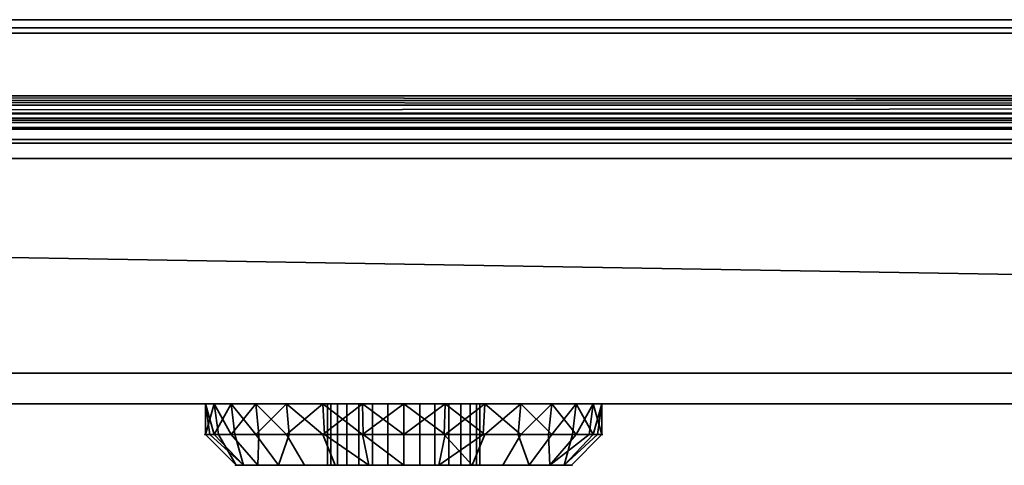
# Model space of a CAD drawing. Header units: millimetres. Extents: x -603 to 3703, y -121 to 193.
# Tile 171 of 256: x -25 to 39, y -54 to -25. Entities that reach past the tile are written whole.
import ezdxf

# ---------------------------------------------------------------- set-up
doc = ezdxf.new("R2010")
doc.units = ezdxf.units.MM
doc.layers.add('151', color=7, linetype='Continuous', true_color=0xffffff)

# ---------------------------------------------------------------- blocks, each defined once
blk = doc.blocks.new('UG_SURFACE_002')
at = {"layer": '151', "color": 35, "linetype": 'Continuous', "lineweight": 35}
for points in [[(-409, -34, 2019), (409, -34, 2019), (409, 0, 2019), (-409, 0, 2019)], [(-409, -34), (-409, -2), (409, -2), (409, -34)], [(-422, -34, 2032), (422, -34, 2032), (409, -34, 2019), (-409, -34, 2019)], [(422, -48), (-422, -48), (-422, -34), (-409, -34)], [(422, -50, 2032), (422, -34, 2032), (-422, -34, 2032), (-422, -50, 2032)], [(422, -48), (-409, -34), (409, -34)], [(-422, -50, 2), (-422, -48), (422, -48), (422, -50, 2)], [(-354, -50, 1527), (-328, -50, 1523.5), (422, -50, 2032), (-422, -50, 2032)], [(-328, -50, 936.5), (-354, -50, 933), (-422, -50, 2), (422, -50, 2)], [(-328, -50, 1171.5), (-12.929, -50, 1368.359), (-11.258, -50, 1373.5)], [(-328, -50, 1171.5), (-12.364, -50, 1362.983), (-12.929, -50, 1368.359)], [(-11.258, -50, 1373.5), (-7.641, -50, 1377.517), (422, -50, 2032), (-328, -50, 1171.5)], [(-328, -50, 936.5), (-5.288, -50, 1355.124), (-9.661, -50, 1358.301)], [(-9.661, -50, 1358.301), (-12.364, -50, 1362.983), (-328, -50, 1171.5), (-328, -50, 936.5)], [(-328, -50, 936.5), (422, -50, 2), (0, -50, 1354), (-5.288, -50, 1355.124)], [(422, -50, 2032), (-328, -50, 1523.5), (-328, -50, 1385.5)], [(-328, -50, 1385.5), (-328, -50, 1171.5), (422, -50, 2032)], [(-11.258, -50, 1373.5), (-12.929, -50, 1368.359), (-12.364, -52, 1371.017)], [(-12.929, -50, 1368.359), (-12.646, -52, 1368.329), (-12.364, -52, 1371.017)], [(-12.929, -50, 1368.359), (-12.364, -50, 1362.983), (-12.929, -52, 1365.641)], [(-12.364, -50, 1362.983), (-12.094, -52, 1363.071), (-12.929, -52, 1365.641)], [(-12.929, -52, 1365.641), (-12.646, -52, 1368.329), (-12.929, -50, 1368.359)], [(-11.258, -52, 1360.5), (-12.364, -50, 1362.983), (-9.661, -50, 1358.301)], [(-11.258, -52, 1360.5), (-12.094, -52, 1363.071), (-12.364, -50, 1362.983)], [(-12.364, -52, 1371.017), (-11.012, -52, 1373.358), (-11.258, -50, 1373.5)], [(-11.258, -50, 1373.5), (-11.012, -52, 1373.358), (-9.661, -52, 1375.699)], [(-9.661, -52, 1375.699), (-7.641, -50, 1377.517), (-11.258, -50, 1373.5)], [(-9.661, -50, 1358.301), (-9.45, -52, 1358.491), (-11.258, -52, 1360.5)], [(-7.641, -52, 1356.483), (-9.661, -50, 1358.301), (-5.288, -50, 1355.124)], [(-7.641, -52, 1356.483), (-9.45, -52, 1358.491), (-9.661, -50, 1358.301)], [(-9.661, -52, 1375.699), (-7.474, -52, 1377.287), (-7.641, -50, 1377.517)], [(422, -50, 2032), (-7.641, -50, 1377.517), (-2.703, -50, 1379.716)], [(-2.703, -50, 1379.716), (-7.641, -50, 1377.517), (-5.288, -52, 1378.876)], [(-7.641, -50, 1377.517), (-7.474, -52, 1377.287), (-5.288, -52, 1378.876)], [(-5.288, -50, 1355.124), (-5.172, -52, 1355.383), (-7.641, -52, 1356.483)], [(-2.703, -52, 1354.284), (-5.288, -50, 1355.124), (0, -50, 1354)], [(-2.703, -52, 1354.284), (-5.172, -52, 1355.383), (-5.288, -50, 1355.124)], [(-5.288, -52, 1378.876), (-2.644, -52, 1379.438), (-2.703, -50, 1379.716)], [(-4.973, -54, 1367.523), (-4.973, -50, 1367.523), (-4.33, -50, 1369.5), (-4.33, -54, 1369.5)], [(-4.755, -54, 1365.455), (-4.755, -50, 1365.455), (-4.973, -50, 1367.523), (-4.973, -54, 1367.523)], [(-4.33, -50, 1369.5), (-4.973, -50, 1367.523), (-4.755, -50, 1365.455), (0, -50, 1367)], [(-3.716, -54, 1363.654), (-3.716, -50, 1363.654), (-4.755, -50, 1365.455), (-4.755, -54, 1365.455)], [(-4.755, -50, 1365.455), (-3.716, -50, 1363.654), (-2.034, -50, 1362.432), (0, -50, 1367)], [(-4.33, -54, 1369.5), (-4.33, -50, 1369.5), (-2.939, -50, 1371.045), (-2.939, -54, 1371.045)], [(-1.04, -50, 1371.891), (-2.939, -50, 1371.045), (-4.33, -50, 1369.5), (0, -50, 1367)], [(-2.034, -54, 1362.432), (-2.034, -50, 1362.432), (-3.716, -50, 1363.654), (-3.716, -54, 1363.654)], [(-2.939, -54, 1371.045), (-2.939, -50, 1371.045), (-1.04, -50, 1371.891), (-1.04, -54, 1371.891)], [(-2.703, -50, 1379.716), (2.703, -50, 1379.716), (422, -50, 2032)], [(2.703, -50, 1379.716), (-2.703, -50, 1379.716), (0, -52, 1380)], [(-2.703, -50, 1379.716), (-2.644, -52, 1379.438), (0, -52, 1380)], [(0, -50, 1354), (0, -52, 1354), (-2.703, -52, 1354.284)], [(0, -54, 1362), (0, -50, 1362), (-2.034, -50, 1362.432), (-2.034, -54, 1362.432)], [(-2.034, -50, 1362.432), (0, -50, 1362), (2.034, -50, 1362.432), (0, -50, 1367)], [(-1.04, -54, 1371.891), (-1.04, -50, 1371.891), (1.04, -50, 1371.891), (1.04, -54, 1371.891)], [(2.939, -50, 1371.045), (1.04, -50, 1371.891), (-1.04, -50, 1371.891), (0, -50, 1367)], [(5.288, -50, 1355.124), (0, -50, 1354), (422, -50, 2)], [(0, -50, 1354), (5.288, -50, 1355.124), (2.703, -52, 1354.284)], [(0, -52, 1380), (2.644, -52, 1379.438), (2.703, -50, 1379.716)], [(2.703, -52, 1354.284), (0, -52, 1354), (0, -50, 1354)], [(2.034, -54, 1362.432), (2.034, -50, 1362.432), (0, -50, 1362), (0, -54, 1362)], [(0, -50, 1367), (2.034, -50, 1362.432), (3.716, -50, 1363.654)], [(3.716, -50, 1363.654), (4.755, -50, 1365.455), (4.973, -50, 1367.523), (0, -50, 1367)], [(4.973, -50, 1367.523), (4.33, -50, 1369.5), (2.939, -50, 1371.045), (0, -50, 1367)], [(1.04, -54, 1371.891), (1.04, -50, 1371.891), (2.939, -50, 1371.045), (2.939, -54, 1371.045)], [(3.716, -54, 1363.654), (3.716, -50, 1363.654), (2.034, -50, 1362.432), (2.034, -54, 1362.432)], [(2.703, -50, 1379.716), (2.644, -52, 1379.438), (5.288, -52, 1378.876)], [(2.703, -50, 1379.716), (7.641, -50, 1377.517), (422, -50, 2032)], [(5.288, -50, 1355.124), (5.172, -52, 1355.383), (2.703, -52, 1354.284)], [(5.288, -52, 1378.876), (7.641, -50, 1377.517), (2.703, -50, 1379.716)], [(2.939, -54, 1371.045), (2.939, -50, 1371.045), (4.33, -50, 1369.5), (4.33, -54, 1369.5)], [(4.755, -54, 1365.455), (4.755, -50, 1365.455), (3.716, -50, 1363.654), (3.716, -54, 1363.654)], [(4.33, -54, 1369.5), (4.33, -50, 1369.5), (4.973, -50, 1367.523), (4.973, -54, 1367.523)], [(4.973, -54, 1367.523), (4.973, -50, 1367.523), (4.755, -50, 1365.455), (4.755, -54, 1365.455)], [(7.641, -52, 1356.483), (5.172, -52, 1355.383), (5.288, -50, 1355.124)], [(9.661, -50, 1358.301), (5.288, -50, 1355.124), (422, -50, 2)], [(5.288, -50, 1355.124), (9.661, -50, 1358.301), (7.641, -52, 1356.483)], [(5.288, -52, 1378.876), (7.474, -52, 1377.287), (7.641, -50, 1377.517)], [(7.641, -50, 1377.517), (7.474, -52, 1377.287), (9.661, -52, 1375.699)], [(422, -50, 2032), (7.641, -50, 1377.517), (11.258, -50, 1373.5)], [(9.661, -50, 1358.301), (9.45, -52, 1358.491), (7.641, -52, 1356.483)], [(11.258, -50, 1373.5), (7.641, -50, 1377.517), (9.661, -52, 1375.699)], [(11.258, -52, 1360.5), (9.45, -52, 1358.491), (9.661, -50, 1358.301)], [(422, -50, 2), (12.364, -50, 1362.983), (9.661, -50, 1358.301)], [(9.661, -50, 1358.301), (12.364, -50, 1362.983), (11.258, -52, 1360.5)], [(9.661, -52, 1375.699), (11.012, -52, 1373.358), (11.258, -50, 1373.5)], [(11.258, -50, 1373.5), (11.012, -52, 1373.358), (12.364, -52, 1371.017)], [(11.258, -50, 1373.5), (12.929, -50, 1368.359), (422, -50, 2032)], [(12.364, -50, 1362.983), (12.094, -52, 1363.071), (11.258, -52, 1360.5)], [(12.364, -52, 1371.017), (12.929, -50, 1368.359), (11.258, -50, 1373.5)], [(12.929, -52, 1365.641), (12.094, -52, 1363.071), (12.364, -50, 1362.983)], [(12.929, -50, 1368.359), (12.364, -50, 1362.983), (422, -50, 2), (422, -50, 2032)], [(12.929, -52, 1365.641), (12.364, -50, 1362.983), (12.929, -50, 1368.359)], [(12.364, -52, 1371.017), (12.646, -52, 1368.329), (12.929, -50, 1368.359)], [(12.929, -50, 1368.359), (12.646, -52, 1368.329), (12.929, -52, 1365.641)], [(-10.94, -54, 1365.85), (-12.929, -52, 1365.641), (-12.094, -52, 1363.071)], [(-12.646, -52, 1368.329), (-12.929, -52, 1365.641), (-10.94, -54, 1365.85), (-10.462, -54, 1370.399)], [(-10.462, -54, 1370.399), (-12.364, -52, 1371.017), (-12.646, -52, 1368.329)], [(-11.012, -52, 1373.358), (-12.364, -52, 1371.017), (-10.462, -54, 1370.399)], [(-12.094, -52, 1363.071), (-11.258, -52, 1360.5), (-9.526, -54, 1361.5), (-10.94, -54, 1365.85)], [(-9.526, -54, 1361.5), (-11.258, -52, 1360.5), (-9.45, -52, 1358.491)], [(-10.462, -54, 1370.399), (-8.175, -54, 1374.36), (-9.661, -52, 1375.699), (-11.012, -52, 1373.358)], [(-7.474, -52, 1377.287), (-9.661, -52, 1375.699), (-8.175, -54, 1374.36)], [(-9.45, -52, 1358.491), (-7.641, -52, 1356.483), (-6.466, -54, 1358.101), (-9.526, -54, 1361.5)], [(-8.175, -54, 1374.36), (-4.474, -54, 1377.049), (-5.288, -52, 1378.876), (-7.474, -52, 1377.287)], [(-2.287, -54, 1356.24), (-6.466, -54, 1358.101), (-7.641, -52, 1356.483), (-5.172, -52, 1355.383)], [(-2.644, -52, 1379.438), (-5.288, -52, 1378.876), (-4.474, -54, 1377.049), (0, -54, 1378)], [(-5.172, -52, 1355.383), (-2.703, -52, 1354.284), (-2.287, -54, 1356.24)], [(0, -54, 1356), (-2.287, -54, 1356.24), (-2.703, -52, 1354.284), (0, -52, 1354)], [(0, -54, 1378), (0, -52, 1380), (-2.644, -52, 1379.438)], [(0, -52, 1354), (2.703, -52, 1354.284), (2.287, -54, 1356.24), (0, -54, 1356)], [(2.644, -52, 1379.438), (0, -52, 1380), (0, -54, 1378), (4.474, -54, 1377.049)], [(2.287, -54, 1356.24), (2.703, -52, 1354.284), (5.172, -52, 1355.383)], [(5.172, -52, 1355.383), (7.641, -52, 1356.483), (6.466, -54, 1358.101), (2.287, -54, 1356.24)], [(4.474, -54, 1377.049), (5.288, -52, 1378.876), (2.644, -52, 1379.438)], [(7.474, -52, 1377.287), (5.288, -52, 1378.876), (4.474, -54, 1377.049), (8.175, -54, 1374.36)], [(9.526, -54, 1361.5), (6.466, -54, 1358.101), (7.641, -52, 1356.483), (9.45, -52, 1358.491)], [(8.175, -54, 1374.36), (9.661, -52, 1375.699), (7.474, -52, 1377.287)], [(11.012, -52, 1373.358), (9.661, -52, 1375.699), (8.175, -54, 1374.36), (10.462, -54, 1370.399)], [(9.45, -52, 1358.491), (11.258, -52, 1360.5), (9.526, -54, 1361.5)], [(9.526, -54, 1361.5), (11.258, -52, 1360.5), (12.094, -52, 1363.071)], [(12.094, -52, 1363.071), (12.929, -52, 1365.641), (10.94, -54, 1365.85), (9.526, -54, 1361.5)], [(10.462, -54, 1370.399), (12.364, -52, 1371.017), (11.012, -52, 1373.358)], [(10.462, -54, 1370.399), (10.94, -54, 1365.85), (12.929, -52, 1365.641), (12.646, -52, 1368.329)], [(12.646, -52, 1368.329), (12.364, -52, 1371.017), (10.462, -54, 1370.399)], [(-10.462, -54, 1370.399), (-10.94, -54, 1365.85), (-4.973, -54, 1367.523), (-4.33, -54, 1369.5)], [(-4.755, -54, 1365.455), (-4.973, -54, 1367.523), (-10.94, -54, 1365.85), (-9.526, -54, 1361.5)], [(-8.175, -54, 1374.36), (-10.462, -54, 1370.399), (-4.33, -54, 1369.5), (-2.939, -54, 1371.045)], [(-9.526, -54, 1361.5), (-6.466, -54, 1358.101), (-3.716, -54, 1363.654), (-4.755, -54, 1365.455)], [(-2.939, -54, 1371.045), (-1.04, -54, 1371.891), (-4.474, -54, 1377.049), (-8.175, -54, 1374.36)], [(-2.034, -54, 1362.432), (-3.716, -54, 1363.654), (-6.466, -54, 1358.101), (-2.287, -54, 1356.24)], [(0, -54, 1378), (-4.474, -54, 1377.049), (-1.04, -54, 1371.891)], [(-2.287, -54, 1356.24), (0, -54, 1356), (0, -54, 1362), (-2.034, -54, 1362.432)], [(-1.04, -54, 1371.891), (1.04, -54, 1371.891), (4.474, -54, 1377.049), (0, -54, 1378)], [(2.034, -54, 1362.432), (0, -54, 1362), (0, -54, 1356), (2.287, -54, 1356.24)], [(8.175, -54, 1374.36), (4.474, -54, 1377.049), (1.04, -54, 1371.891), (2.939, -54, 1371.045)], [(2.287, -54, 1356.24), (6.466, -54, 1358.101), (3.716, -54, 1363.654), (2.034, -54, 1362.432)], [(2.939, -54, 1371.045), (4.33, -54, 1369.5), (10.462, -54, 1370.399), (8.175, -54, 1374.36)], [(4.755, -54, 1365.455), (3.716, -54, 1363.654), (6.466, -54, 1358.101), (9.526, -54, 1361.5)], [(4.33, -54, 1369.5), (4.973, -54, 1367.523), (10.94, -54, 1365.85), (10.462, -54, 1370.399)], [(9.526, -54, 1361.5), (10.94, -54, 1365.85), (4.973, -54, 1367.523), (4.755, -54, 1365.455)]]:
    blk.add_3dface(points, dxfattribs=at)
blk = doc.blocks.new('UG_SURFACE_007')
at = {"layer": '151', "color": 252, "linetype": 'Continuous', "lineweight": 35}
for points in [[(-412, -25.835, -7.906), (412, -25.835, -7.906), (412, -24.953, -7.75), (-412, -24.953, -7.75)], [(-412, -24.953, -8.75), (412, -24.953, -8.75), (412, -25.493, -8.845), (-412, -25.493, -8.845)], [(-412, -25.493, -8.845), (412, -25.493, -8.845), (412, -31.644, -11.084), (-412, -31.644, -11.084)], [(-412, -31.986, -10.144), (412, -31.986, -10.144), (412, -25.835, -7.906), (-412, -25.835, -7.906)], [(412, -31.644, -11.084), (412, -31.986, -10.144), (-412, -31.986, -10.144), (-412, -31.644, -11.084)]]:
    blk.add_3dface(points, dxfattribs=at)
blk = doc.blocks.new('UG_SURFACE_035')
at = {"layer": '151', "color": 252, "linetype": 'Continuous', "lineweight": 35}
for points in [[(-414.5, -29.92, 2023.75), (414.5, -29.92, 2023.75), (414.5, 14.42, 2023.75), (-414.5, 14.42, 2023.75)], [(-413, -29.92, 2022.25), (-413, 14.42, 2022.25), (413, 14.42, 2022.25), (413, -29.92, 2022.25)], [(-468, -18, 2077.25), (-468, -29.92, 2077.25), (468, -29.92, 2077.25), (468, -18, 2077.25)], [(-466.5, -18, 2075.75), (466.5, -18, 2075.75), (466.5, -29.92, 2075.75), (-466.5, -29.92, 2075.75)], [(468, -29.92, 2077.25), (-468, -29.92, 2077.25), (-467.941, -30.521, 2077.191)], [(467.941, -30.521, 2077.191), (468, -29.92, 2077.25), (-467.941, -30.521, 2077.191)], [(-466.5, -29.92, 2075.75), (466.5, -29.92, 2075.75), (466.47, -30.228, 2075.72)], [(-466.47, -30.228, 2075.72), (-466.5, -29.92, 2075.75), (466.47, -30.228, 2075.72)], [(414.53, -30.228, 2023.78), (-414.5, -29.92, 2023.75), (-414.53, -30.228, 2023.78)], [(414.53, -30.228, 2023.78), (414.5, -29.92, 2023.75), (-414.5, -29.92, 2023.75)], [(-413.059, -30.521, 2022.309), (413, -29.92, 2022.25), (413.059, -30.521, 2022.309)], [(-413.059, -30.521, 2022.309), (-413, -29.92, 2022.25), (413, -29.92, 2022.25)], [(-467.941, -30.521, 2077.191), (-467.766, -31.099, 2077.016), (467.766, -31.099, 2077.016), (467.941, -30.521, 2077.191)], [(466.47, -30.228, 2075.72), (466.38, -30.525, 2075.63), (-466.38, -30.525, 2075.63), (-466.47, -30.228, 2075.72)], [(466.037, -31.037, 2075.287), (-466.037, -31.037, 2075.287), (-466.38, -30.525, 2075.63), (466.38, -30.525, 2075.63)], [(414.62, -30.525, 2023.87), (-414.62, -30.525, 2023.87), (-414.963, -31.037, 2024.213), (414.963, -31.037, 2024.213)], [(-414.53, -30.228, 2023.78), (-414.62, -30.525, 2023.87), (414.62, -30.525, 2023.87)], [(-414.53, -30.228, 2023.78), (414.62, -30.525, 2023.87), (414.53, -30.228, 2023.78)], [(413.059, -30.521, 2022.309), (-413.234, -31.099, 2022.485), (-413.059, -30.521, 2022.309)], [(413.059, -30.521, 2022.309), (413.234, -31.099, 2022.485), (-413.234, -31.099, 2022.485)], [(467.766, -31.099, 2077.016), (-467.766, -31.099, 2077.016), (-467.098, -32.098, 2076.348), (467.098, -32.098, 2076.348)], [(465.525, -31.38, 2074.775), (-465.525, -31.38, 2074.775), (-466.037, -31.037, 2075.287), (466.037, -31.037, 2075.287)], [(464.92, -31.5, 2074.17), (-464.92, -31.5, 2074.17), (-465.525, -31.38, 2074.775), (465.525, -31.38, 2074.775)], [(415.475, -31.38, 2024.725), (-415.475, -31.38, 2024.725), (-416.08, -31.5, 2025.33), (416.08, -31.5, 2025.33)], [(414.963, -31.037, 2024.213), (-414.963, -31.037, 2024.213), (-415.475, -31.38, 2024.725), (415.475, -31.38, 2024.725)], [(413.902, -32.098, 2023.152), (-413.902, -32.098, 2023.152), (-413.234, -31.099, 2022.485), (413.234, -31.099, 2022.485)], [(467.098, -32.098, 2076.348), (-467.098, -32.098, 2076.348), (-466.099, -32.766, 2075.349), (466.099, -32.766, 2075.349)], [(-464.92, -31.5, 2074.17), (464.92, -31.5, 2074.17), (416.08, -31.5, 2025.33), (-416.08, -31.5, 2025.33)], [(414.901, -32.766, 2024.151), (-414.901, -32.766, 2024.151), (-413.902, -32.098, 2023.152), (413.902, -32.098, 2023.152)], [(466.099, -32.766, 2075.349), (-466.099, -32.766, 2075.349), (-464.92, -33, 2074.17), (464.92, -33, 2074.17)], [(-464.92, -33, 2074.17), (-416.08, -33, 2025.33), (416.08, -33, 2025.33), (464.92, -33, 2074.17)], [(416.08, -33, 2025.33), (-416.08, -33, 2025.33), (-414.901, -32.766, 2024.151), (414.901, -32.766, 2024.151)]]:
    blk.add_3dface(points, dxfattribs=at)

msp = doc.modelspace()

# ---------------------------------------------------------------- linework, layer by layer
at = {"layer": '151', "color": 252, "linetype": 'Continuous', "lineweight": 35}
for p, q in [((412, -24.953, -7.75), (-412, -24.953, -7.75)), ((412, -24.953, -8.75), (-412, -24.953, -8.75)), ((412, -25.493, -8.845), (-412, -25.493, -8.845)), ((412, -25.835, -7.906), (-412, -25.835, -7.906)), ((468, -29.92, 2077.25), (-468, -29.92, 2077.25)), ((466.5, -29.92, 2075.75), (-466.5, -29.92, 2075.75)), ((414.5, -29.92, 2023.75), (-414.5, -29.92, 2023.75)), ((413, -29.92, 2022.25), (-413, -29.92, 2022.25)), ((464.92, -31.5, 2074.17), (-464.92, -31.5, 2074.17)), ((416.08, -31.5, 2025.33), (-416.08, -31.5, 2025.33)), ((412, -31.644, -11.084), (-412, -31.644, -11.084)), ((412, -31.986, -10.144), (-412, -31.986, -10.144)), ((464.92, -33, 2074.17), (-464.92, -33, 2074.17)), ((416.08, -33, 2025.33), (-416.08, -33, 2025.33))]:
    msp.add_line(p, q, dxfattribs=at)
at = {"layer": '151', "color": 35, "linetype": 'Continuous', "lineweight": 35}
for p, q in [((422, -34, 2032), (-422, -34, 2032)), ((409, -34, 2019), (-409, -34, 2019)), ((-422, -48), (422, -48)), ((-422, -50, 2032), (422, -50, 2032)), ((422, -50, 2), (-422, -50, 2))]:
    msp.add_line(p, q, dxfattribs=at)
at = {"layer": '151', "color": 35, "linetype": 'Continuous', "lineweight": 35, "extrusion": (0, -1, 0)}
for centre, radius in [((0, 1367, 50), 13), ((0, 1367, 50), 5), ((0, 1367, 52), 13), ((0, 1367, 54), 11), ((0, 1367, 54), 5)]:
    msp.add_circle(centre, radius, dxfattribs=at)

# ---------------------------------------------------------------- block references
at = {"layer": '151', "color": 252, "linetype": 'Continuous', "lineweight": 35}
for name in ['UG_SURFACE_007', 'UG_SURFACE_035']:
    msp.add_blockref(name, (0, 0), dxfattribs=at)
at = {"layer": '151', "color": 35, "linetype": 'Continuous', "lineweight": 35}
msp.add_blockref('UG_SURFACE_002', (0, 0), dxfattribs=at)

doc.saveas('drawing.dxf')
